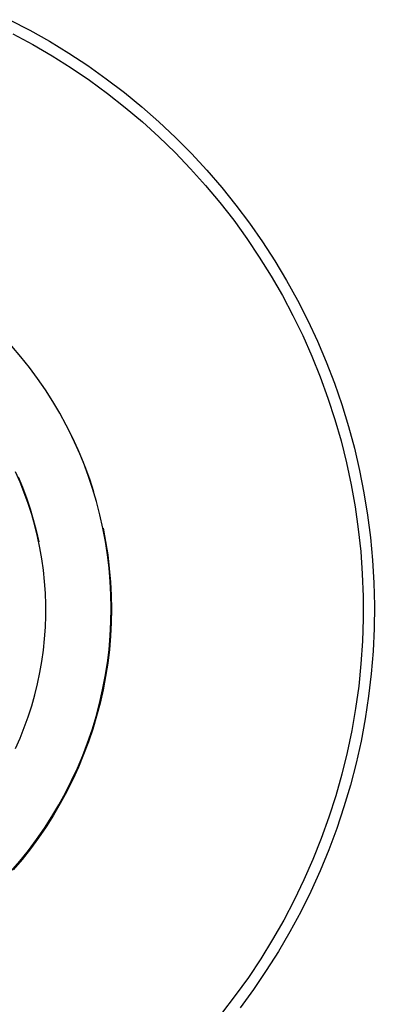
# Model space of a CAD drawing. Header units: millimetres. Extents: x 2619 to 3190, y 0 to 1912.
# Tile 11 of 15: x 3088 to 3115, y 95 to 170. Entities that reach past the tile are written whole.
import ezdxf

# ---------------------------------------------------------------- set-up
doc = ezdxf.new("R2010")
doc.units = ezdxf.units.MM
doc.layers.add('Make2D$Hidden$Curves', color=7, linetype='Continuous', true_color=0xe6e6e6)
doc.layers.add('Make2D$Visible$Curves', color=7, linetype='Continuous', true_color=0x000000)

msp = doc.modelspace()

# ---------------------------------------------------------------- linework, layer by layer
at = {"layer": 'Make2D$Hidden$Curves'}
for p, q in [((3087.125, 169.758), (3088.657, 168.964)), ((3087.384, 168.684), (3088.885, 167.878)), ((3088.657, 168.964), (3090.161, 168.118)), ((3088.885, 167.878), (3090.358, 167.02)), ((3090.161, 168.118), (3091.635, 167.22)), ((3090.358, 167.02), (3091.8, 166.112)), ((3091.635, 167.22), (3093.076, 166.272)), ((3091.8, 166.112), (3093.21, 165.154)), ((3093.076, 166.272), (3094.485, 165.274)), ((3093.21, 165.154), (3094.586, 164.148)), ((3094.485, 165.274), (3095.858, 164.229)), ((3094.586, 164.148), (3095.926, 163.095)), ((3095.858, 164.229), (3097.194, 163.137)), ((3095.926, 163.095), (3097.229, 161.996)), ((3097.194, 163.137), (3098.491, 161.999)), ((3097.229, 161.996), (3098.492, 160.853)), ((3098.491, 161.999), (3099.749, 160.817)), ((3098.492, 160.853), (3099.716, 159.666)), ((3099.749, 160.817), (3100.965, 159.593)), ((3099.716, 159.666), (3100.897, 158.438)), ((3100.965, 159.593), (3102.138, 158.327)), ((3100.897, 158.438), (3102.036, 157.169)), ((3102.138, 158.327), (3103.267, 157.022)), ((3102.036, 157.169), (3103.129, 155.862)), ((3103.267, 157.022), (3104.35, 155.678)), ((3103.129, 155.862), (3104.177, 154.518)), ((3104.35, 155.678), (3105.385, 154.298)), ((3104.177, 154.518), (3105.177, 153.138)), ((3105.385, 154.298), (3106.373, 152.883)), ((3105.177, 153.138), (3106.129, 151.724)), ((3106.373, 152.883), (3107.311, 151.434)), ((3106.129, 151.724), (3107.031, 150.278)), ((3107.311, 151.434), (3108.199, 149.955)), ((3107.031, 150.278), (3107.883, 148.802)), ((3108.199, 149.955), (3109.035, 148.445)), ((3107.883, 148.802), (3108.683, 147.297)), ((3109.035, 148.445), (3109.818, 146.907)), ((3108.683, 147.297), (3109.432, 145.763)), ((3109.818, 146.907), (3110.548, 145.344)), ((3109.432, 145.763), (3110.126, 144.203)), ((3110.548, 145.344), (3111.224, 143.756)), ((3110.126, 144.203), (3110.767, 142.621)), ((3111.224, 143.756), (3111.844, 142.145)), ((3110.767, 142.621), (3111.351, 141.017)), ((3111.844, 142.145), (3112.408, 140.515)), ((3111.351, 141.017), (3111.88, 139.394)), ((3112.408, 140.515), (3112.916, 138.865)), ((3111.88, 139.394), (3112.352, 137.753)), ((3112.916, 138.865), (3113.367, 137.199)), ((3112.352, 137.753), (3112.767, 136.097)), ((3113.367, 137.199), (3113.759, 135.519)), ((3112.767, 136.097), (3113.124, 134.428)), ((3113.759, 135.519), (3114.094, 133.826)), ((3113.124, 134.428), (3113.423, 132.747)), ((3114.094, 133.826), (3114.37, 132.123)), ((3113.423, 132.747), (3113.663, 131.056)), ((3114.37, 132.123), (3114.587, 130.411)), ((3113.663, 131.056), (3113.845, 129.359)), ((3114.587, 130.411), (3114.744, 128.692)), ((3113.845, 129.359), (3113.967, 127.656)), ((3114.744, 128.692), (3114.842, 126.969)), ((3113.967, 127.656), (3114.03, 125.95)), ((3114.842, 126.969), (3114.881, 125.244)), ((3114.03, 125.95), (3114.034, 124.243)), ((3114.881, 125.244), (3114.86, 123.518)), ((3114.034, 124.243), (3113.979, 122.536)), ((3114.86, 123.518), (3114.78, 121.795)), ((3113.979, 122.536), (3113.864, 120.833)), ((3114.78, 121.795), (3114.64, 120.075)), ((3113.864, 120.833), (3113.69, 119.135)), ((3114.64, 120.075), (3114.441, 118.36)), ((3113.69, 119.135), (3113.458, 117.443)), ((3114.441, 118.36), (3114.183, 116.654)), ((3113.458, 117.443), (3113.166, 115.761)), ((3114.183, 116.654), (3113.866, 114.958)), ((3113.166, 115.761), (3112.817, 114.09)), ((3113.866, 114.958), (3113.491, 113.273)), ((3112.817, 114.09), (3112.41, 112.432)), ((3113.491, 113.273), (3113.057, 111.603)), ((3112.41, 112.432), (3111.945, 110.79)), ((3113.057, 111.603), (3112.567, 109.949)), ((3111.945, 110.79), (3111.424, 109.164)), ((3112.567, 109.949), (3112.019, 108.312)), ((3111.424, 109.164), (3110.846, 107.557)), ((3112.019, 108.312), (3111.416, 106.695)), ((3110.846, 107.557), (3110.213, 105.972)), ((3111.416, 106.695), (3110.757, 105.1)), ((3110.213, 105.972), (3109.525, 104.409)), ((3110.757, 105.1), (3110.043, 103.529)), ((3109.525, 104.409), (3108.784, 102.872)), ((3110.043, 103.529), (3109.276, 101.984)), ((3108.784, 102.872), (3107.989, 101.36)), ((3109.276, 101.984), (3108.455, 100.465)), ((3107.989, 101.36), (3107.143, 99.878)), ((3108.455, 100.465), (3107.583, 98.976)), ((3107.143, 99.878), (3106.245, 98.426)), ((3107.583, 98.976), (3106.66, 97.518)), ((3106.245, 98.426), (3105.298, 97.005)), ((3106.66, 97.518), (3105.687, 96.093)), ((3105.298, 97.005), (3104.302, 95.619)), ((3105.687, 96.093), (3104.665, 94.702)), ((3104.302, 95.619), (3103.258, 94.268))]:
    msp.add_line(p, q, dxfattribs=at)
at = {"layer": 'Make2D$Visible$Curves'}
for p, q in [((3087.983, 144.153), (3087.305, 144.945)), ((3088.632, 143.339), (3087.983, 144.153)), ((3089.253, 142.502), (3088.632, 143.339)), ((3089.845, 141.644), (3089.253, 142.502)), ((3090.406, 140.766), (3089.845, 141.644)), ((3090.937, 139.869), (3090.406, 140.766)), ((3091.436, 138.954), (3090.937, 139.869)), ((3091.903, 138.023), (3091.436, 138.954)), ((3091.607, 138.596), (3092.051, 137.687)), ((3092.337, 137.075), (3091.903, 138.023)), ((3092.051, 137.687), (3092.464, 136.763)), ((3092.738, 136.114), (3092.337, 137.075)), ((3092.464, 136.763), (3092.846, 135.826)), ((3087.919, 134.618), (3087.568, 135.411)), ((3093.106, 135.139), (3092.738, 136.114)), ((3092.846, 135.826), (3093.196, 134.876)), ((3087.771, 135.038), (3088.103, 134.24)), ((3093.439, 134.151), (3093.106, 135.139)), ((3093.196, 134.876), (3093.513, 133.915)), ((3088.243, 133.812), (3087.919, 134.618)), ((3088.103, 134.24), (3088.407, 133.431)), ((3093.738, 133.153), (3093.439, 134.151)), ((3088.538, 132.996), (3088.243, 133.812)), ((3088.407, 133.431), (3088.682, 132.611)), ((3094.002, 132.145), (3093.738, 133.153)), ((3088.805, 132.17), (3088.538, 132.996)), ((3088.682, 132.611), (3088.93, 131.783)), ((3089.042, 131.336), (3088.805, 132.17)), ((3088.93, 131.783), (3089.148, 130.946)), ((3094.231, 131.128), (3094.002, 132.145)), ((3089.251, 130.494), (3089.042, 131.336)), ((3089.148, 130.946), (3089.338, 130.102)), ((3094.421, 130.125), (3094.231, 131.128)), ((3094.238, 131.13), (3094.432, 130.118)), ((3089.431, 129.645), (3089.251, 130.494)), ((3089.581, 128.79), (3089.431, 129.645)), ((3094.577, 129.117), (3094.421, 130.125)), ((3094.432, 130.118), (3094.591, 129.1)), ((3089.701, 127.93), (3089.581, 128.79)), ((3094.698, 128.103), (3094.577, 129.117)), ((3094.591, 129.1), (3094.714, 128.077)), ((3089.791, 127.067), (3089.701, 127.93)), ((3094.785, 127.086), (3094.698, 128.103)), ((3094.714, 128.077), (3094.803, 127.05)), ((3089.851, 126.202), (3089.791, 127.067)), ((3094.837, 126.067), (3094.785, 127.086)), ((3094.803, 127.05), (3094.856, 126.021)), ((3089.881, 125.334), (3089.851, 126.202)), ((3094.854, 125.046), (3094.837, 126.067)), ((3094.856, 126.021), (3094.874, 124.991)), ((3089.881, 124.466), (3089.881, 125.334)), ((3094.836, 124.004), (3094.854, 125.046)), ((3094.874, 124.991), (3094.857, 123.961)), ((3089.851, 123.599), (3089.881, 124.466)), ((3089.791, 122.734), (3089.851, 123.599)), ((3094.782, 122.964), (3094.836, 124.004)), ((3094.857, 123.961), (3094.804, 122.932)), ((3089.701, 121.87), (3089.791, 122.734)), ((3094.692, 121.926), (3094.782, 122.964)), ((3094.804, 122.932), (3094.716, 121.906)), ((3094.565, 120.891), (3094.692, 121.926)), ((3089.581, 121.011), (3089.701, 121.87)), ((3094.716, 121.906), (3094.592, 120.883)), ((3089.431, 120.156), (3089.581, 121.011)), ((3094.403, 119.862), (3094.565, 120.891)), ((3094.592, 120.883), (3094.434, 119.865)), ((3089.251, 119.307), (3089.431, 120.156)), ((3094.205, 118.839), (3094.403, 119.862)), ((3094.434, 119.865), (3094.24, 118.853)), ((3089.042, 118.465), (3089.251, 119.307)), ((3088.805, 117.63), (3089.042, 118.465)), ((3093.972, 117.823), (3094.205, 118.839)), ((3094.24, 118.853), (3094.012, 117.848)), ((3088.538, 116.805), (3088.805, 117.63)), ((3093.703, 116.816), (3093.972, 117.823)), ((3094.012, 117.848), (3093.75, 116.851)), ((3088.243, 115.988), (3088.538, 116.805)), ((3093.4, 115.819), (3093.703, 116.816)), ((3093.75, 116.851), (3093.453, 115.865)), ((3087.919, 115.183), (3088.243, 115.988)), ((3093.063, 114.833), (3093.4, 115.819)), ((3093.453, 115.865), (3093.123, 114.889)), ((3087.568, 114.39), (3087.919, 115.183)), ((3092.691, 113.86), (3093.063, 114.833)), ((3093.123, 114.889), (3092.76, 113.925)), ((3092.286, 112.9), (3092.691, 113.86)), ((3092.76, 113.925), (3092.363, 112.974)), ((3092.363, 112.974), (3091.934, 112.037)), ((3091.847, 111.954), (3092.286, 112.9)), ((3091.376, 111.025), (3091.847, 111.954)), ((3091.934, 112.037), (3091.473, 111.115)), ((3090.873, 110.112), (3091.376, 111.025)), ((3091.473, 111.115), (3090.981, 110.21)), ((3090.339, 109.218), (3090.873, 110.112)), ((3090.981, 110.21), (3090.458, 109.322)), ((3089.774, 108.342), (3090.339, 109.218)), ((3090.458, 109.322), (3089.905, 108.453)), ((3089.179, 107.487), (3089.774, 108.342)), ((3089.905, 108.453), (3089.322, 107.604)), ((3088.554, 106.652), (3089.179, 107.487)), ((3089.322, 107.604), (3088.71, 106.775)), ((3087.901, 105.84), (3088.554, 106.652)), ((3088.71, 106.775), (3088.07, 105.967)), ((3087.22, 105.052), (3087.901, 105.84)), ((3088.07, 105.967), (3087.403, 105.182))]:
    msp.add_line(p, q, dxfattribs=at)

doc.saveas('drawing.dxf')
